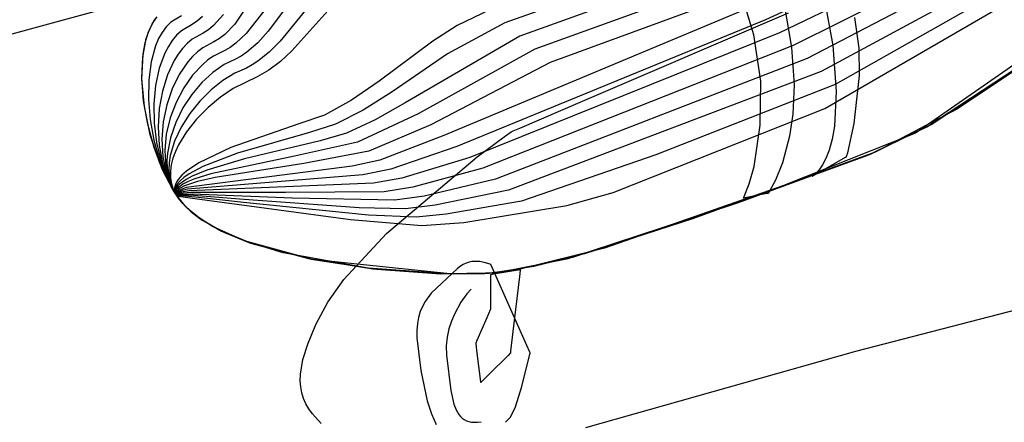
# Model space of a CAD drawing. Extents: x -3.57 to 3.57, y -2.08 to 2.06.
# Tile 128 of 219: x 0.17 to 0.42, y 0.23 to 0.34. Entities that reach past the tile are written whole.
import ezdxf

# ---------------------------------------------------------------- set-up
doc = ezdxf.new("R2010")
doc.units = 0

msp = doc.modelspace()

# ---------------------------------------------------------------- linework, layer by layer
at = {"layer": 'Layer 1', "color": 7, "linetype": 'CONTINUOUS'}
for p, q in [((0.042326, 0.299812), (0.522553, 0.431177)), ((0.042326, 0.299812), (0.522553, 0.431177)), ((0.436943, 0.37257), (0.360004, 0.337213)), ((0.439334, 0.370185), (0.363598, 0.33387)), ((0.441723, 0.367802), (0.367189, 0.330531)), ((0.444112, 0.365416), (0.370783, 0.327193)), ((0.446502, 0.363031), (0.374378, 0.32385)), ((0.448889, 0.360646), (0.377972, 0.320508)), ((0.473285, 0.359672), (0.398708, 0.308001)), ((0.342035, 0.353913), (0.292801, 0.336399)), ((0.232735, 0.35062), (0.223174, 0.336103)), ((0.34563, 0.350575), (0.296694, 0.333004)), ((0.242308, 0.348279), (0.231787, 0.334233)), ((0.357033, 0.33331), (0.352436, 0.348301)), ((0.349224, 0.347232), (0.300584, 0.329607)), ((0.245908, 0.345201), (0.234853, 0.331697)), ((0.352815, 0.343894), (0.304473, 0.326208)), ((0.249507, 0.342123), (0.237917, 0.329158)), ((0.356409, 0.340551), (0.277089, 0.307358)), ((0.364793, 0.341665), (0.366738, 0.330022)), ((0.375238, 0.342282), (0.3774, 0.330604)), ((0.201965, 0.336273), (0.203052, 0.33783)), ((0.202486, 0.33709), (0.203173, 0.337971)), ((0.209384, 0.338225), (0.206659, 0.336545)), ((0.214844, 0.338078), (0.213545, 0.336923)), ((0.220222, 0.338519), (0.217701, 0.335762)), ((0.231246, 0.340227), (0.226123, 0.333687)), ((0.288913, 0.339797), (0.280546, 0.335697)), ((0.312806, 0.316208), (0.366004, 0.339031)), ((0.384201, 0.329884), (0.383063, 0.337765)), ((0.200831, 0.333845), (0.201867, 0.336104)), ((0.201064, 0.334441), (0.201965, 0.336273)), ((0.201867, 0.336104), (0.202486, 0.33709)), ((0.205479, 0.335372), (0.204434, 0.333963)), ((0.206659, 0.336545), (0.205479, 0.335372)), ((0.212179, 0.335981), (0.209408, 0.334361)), ((0.213545, 0.336923), (0.212179, 0.335981)), ((0.217701, 0.335762), (0.216367, 0.334647)), ((0.223174, 0.336103), (0.22056, 0.333447)), ((0.280546, 0.335697), (0.274264, 0.331701)), ((0.292801, 0.336399), (0.278055, 0.328423)), ((0.360004, 0.337213), (0.280424, 0.304547)), ((0.200056, 0.331243), (0.200831, 0.333845)), ((0.200347, 0.332363), (0.201064, 0.334441)), ((0.204434, 0.333963), (0.203524, 0.33234)), ((0.208171, 0.333239), (0.207044, 0.331896)), ((0.209408, 0.334361), (0.208171, 0.333239)), ((0.214975, 0.333736), (0.212158, 0.332177)), ((0.216367, 0.334647), (0.214975, 0.333736)), ((0.22056, 0.333447), (0.219191, 0.332373)), ((0.226123, 0.333687), (0.223417, 0.331131)), ((0.231787, 0.334233), (0.229072, 0.331273)), ((0.296694, 0.333004), (0.267083, 0.315793)), ((0.363598, 0.33387), (0.28376, 0.301733)), ((0.358785, 0.32137), (0.357033, 0.33331)), ((0.401676, 0.309636), (0.438437, 0.333761)), ((0.401676, 0.309636), (0.438437, 0.333761)), ((0.401676, 0.309636), (0.438437, 0.333761)), ((0.401676, 0.309636), (0.438437, 0.333761)), ((0.401676, 0.309636), (0.438437, 0.333761)), ((0.401676, 0.309636), (0.438437, 0.333761)), ((0.401676, 0.309636), (0.438437, 0.333761)), ((0.401676, 0.309636), (0.438437, 0.333761)), ((0.401676, 0.309636), (0.438437, 0.333761)), ((0.401676, 0.309636), (0.438437, 0.333761)), ((0.401676, 0.309636), (0.438437, 0.333761)), ((0.401676, 0.309636), (0.438437, 0.333761)), ((0.401676, 0.309636), (0.438437, 0.333761)), ((0.401676, 0.309636), (0.438437, 0.333761)), ((0.401676, 0.309636), (0.438437, 0.333761)), ((0.401676, 0.309636), (0.438437, 0.333761)), ((0.401676, 0.309636), (0.438437, 0.333761)), ((0.401676, 0.309636), (0.438437, 0.333761)), ((0.401676, 0.309636), (0.438437, 0.333761)), ((0.402738, 0.310238), (0.439597, 0.334595)), ((0.199445, 0.327579), (0.200347, 0.332363)), ((0.199536, 0.328347), (0.200056, 0.331243)), ((0.202749, 0.330523), (0.201599, 0.326388)), ((0.203524, 0.33234), (0.202749, 0.330523)), ((0.206032, 0.330351), (0.205135, 0.328624)), ((0.207044, 0.331896), (0.206032, 0.330351)), ((0.210863, 0.331107), (0.209656, 0.329829)), ((0.212158, 0.332177), (0.210863, 0.331107)), ((0.217774, 0.331495), (0.214911, 0.329997)), ((0.219191, 0.332373), (0.217774, 0.331495)), ((0.223417, 0.331131), (0.222013, 0.330097)), ((0.229072, 0.331273), (0.226273, 0.328818)), ((0.234853, 0.331697), (0.232022, 0.328858)), ((0.274264, 0.331701), (0.260413, 0.321416)), ((0.367189, 0.330531), (0.287095, 0.298921)), ((0.3774, 0.330604), (0.378294, 0.318723)), ((0.433953, 0.330567), (0.409522, 0.31427)), ((0.199227, 0.322151), (0.199445, 0.327579)), ((0.199233, 0.321871), (0.199536, 0.328347)), ((0.205135, 0.328624), (0.203695, 0.324698)), ((0.20854, 0.328362), (0.207521, 0.326725)), ((0.209656, 0.329829), (0.20854, 0.328362)), ((0.212269, 0.327766), (0.211051, 0.326377)), ((0.213558, 0.328978), (0.212269, 0.327766)), ((0.214911, 0.329997), (0.213558, 0.328978)), ((0.217659, 0.327813), (0.21625, 0.326845)), ((0.220569, 0.32925), (0.217659, 0.327813)), ((0.222013, 0.330097), (0.220569, 0.32925)), ((0.224834, 0.327824), (0.223364, 0.327009)), ((0.226273, 0.328818), (0.224834, 0.327824)), ((0.232022, 0.328858), (0.22913, 0.326502)), ((0.237917, 0.329158), (0.23497, 0.32644)), ((0.278055, 0.328423), (0.263747, 0.318604)), ((0.300584, 0.329607), (0.270419, 0.312982)), ((0.366738, 0.330022), (0.367397, 0.320398)), ((0.384284, 0.322831), (0.384201, 0.329884)), ((0.201599, 0.326388), (0.200981, 0.321725)), ((0.207521, 0.326725), (0.205792, 0.323007)), ((0.211051, 0.326377), (0.208855, 0.323138)), ((0.21488, 0.325698), (0.212296, 0.32293)), ((0.21625, 0.326845), (0.21488, 0.325698)), ((0.220408, 0.325633), (0.21749, 0.323635)), ((0.223364, 0.327009), (0.220408, 0.325633)), ((0.227656, 0.325548), (0.22616, 0.324765)), ((0.22913, 0.326502), (0.227656, 0.325548)), ((0.23497, 0.32644), (0.231985, 0.324185)), ((0.304473, 0.326208), (0.273754, 0.310169)), ((0.370783, 0.327193), (0.290431, 0.29611)), ((0.203695, 0.324698), (0.202744, 0.320272)), ((0.205792, 0.323007), (0.204507, 0.31882)), ((0.208855, 0.323138), (0.207028, 0.319392)), ((0.212296, 0.32293), (0.209988, 0.319628)), ((0.21749, 0.323635), (0.214682, 0.321034)), ((0.223158, 0.323449), (0.220101, 0.321568)), ((0.228955, 0.32252), (0.222713, 0.319501)), ((0.22616, 0.324765), (0.223158, 0.323449)), ((0.231985, 0.324185), (0.228955, 0.32252)), ((0.374378, 0.32385), (0.293767, 0.293298)), ((0.382897, 0.310454), (0.384284, 0.322831)), ((0.199659, 0.316307), (0.199227, 0.322151)), ((0.199865, 0.314811), (0.199233, 0.321871)), ((0.200981, 0.321725), (0.20089, 0.316697)), ((0.202744, 0.320272), (0.202295, 0.315501)), ((0.214682, 0.321034), (0.212084, 0.31794)), ((0.220101, 0.321568), (0.217068, 0.319135)), ((0.260413, 0.321416), (0.253246, 0.316473)), ((0.377972, 0.320508), (0.33171, 0.302431)), ((0.358637, 0.310068), (0.358785, 0.32137)), ((0.367397, 0.320398), (0.367111, 0.3129)), ((0.204507, 0.31882), (0.203701, 0.314306)), ((0.207028, 0.319392), (0.205629, 0.315271)), ((0.209988, 0.319628), (0.208034, 0.315916)), ((0.212084, 0.31794), (0.209797, 0.314466)), ((0.217068, 0.319135), (0.214181, 0.31625)), ((0.222713, 0.319501), (0.219456, 0.317236)), ((0.263747, 0.318604), (0.25631, 0.313936)), ((0.378294, 0.318723), (0.377825, 0.309793)), ((0.20071, 0.310275), (0.199659, 0.316307)), ((0.20089, 0.316697), (0.201321, 0.311468)), ((0.202295, 0.315501), (0.202368, 0.310538)), ((0.205629, 0.315271), (0.204717, 0.31091)), ((0.208034, 0.315916), (0.206515, 0.311915)), ((0.214181, 0.31625), (0.21156, 0.313014)), ((0.219456, 0.317236), (0.21628, 0.314559)), ((0.253246, 0.316473), (0.246268, 0.31261)), ((0.267083, 0.315793), (0.259376, 0.311399)), ((0.296642, 0.309273), (0.312806, 0.316208)), ((0.201375, 0.307563), (0.199865, 0.314811)), ((0.203701, 0.314306), (0.203414, 0.309608)), ((0.209797, 0.314466), (0.20792, 0.310722)), ((0.21156, 0.313014), (0.209326, 0.309527)), ((0.21628, 0.314559), (0.213326, 0.311561)), ((0.246268, 0.31261), (0.239653, 0.310352)), ((0.25631, 0.313936), (0.249124, 0.310294)), ((0.270419, 0.312982), (0.25484, 0.305662)), ((0.367111, 0.3129), (0.36626, 0.307245)), ((0.409522, 0.31427), (0.388339, 0.303055)), ((0.202347, 0.304283), (0.20071, 0.310275)), ((0.201321, 0.311468), (0.202272, 0.306204)), ((0.202368, 0.310538), (0.202977, 0.305537)), ((0.204717, 0.31091), (0.204349, 0.306439)), ((0.206515, 0.311915), (0.205508, 0.307748)), ((0.20792, 0.310722), (0.206554, 0.306819)), ((0.213326, 0.311561), (0.210735, 0.308331)), ((0.239653, 0.310352), (0.222141, 0.3043)), ((0.249124, 0.310294), (0.242402, 0.308168)), ((0.259376, 0.311399), (0.25198, 0.307978)), ((0.273754, 0.310169), (0.257696, 0.303347)), ((0.35708, 0.299423), (0.358637, 0.310068)), ((0.377825, 0.309793), (0.377226, 0.306401)), ((0.381225, 0.302941), (0.382897, 0.310454)), ((0.387297, 0.302649), (0.402738, 0.310238)), ((0.203708, 0.300521), (0.201375, 0.307563)), ((0.203414, 0.309608), (0.203681, 0.30487)), ((0.205508, 0.307748), (0.205093, 0.303535)), ((0.209326, 0.309527), (0.2076, 0.305889)), ((0.210735, 0.308331), (0.208649, 0.304959)), ((0.242402, 0.308168), (0.223904, 0.302849)), ((0.25198, 0.307978), (0.245151, 0.305984)), ((0.277089, 0.307358), (0.260552, 0.301032)), ((0.285646, 0.301885), (0.29297, 0.307278)), ((0.29297, 0.307278), (0.29442, 0.308299)), ((0.29442, 0.308299), (0.294499, 0.308353)), ((0.294499, 0.308353), (0.2945, 0.308354)), ((0.2945, 0.308354), (0.294501, 0.308355)), ((0.2945, 0.308354), (0.2945, 0.308354)), ((0.2945, 0.308354), (0.2945, 0.308354)), ((0.2945, 0.308354), (0.2945, 0.308354)), ((0.2945, 0.308354), (0.2945, 0.308354)), ((0.2945, 0.308354), (0.2945, 0.308354)), ((0.2945, 0.308354), (0.2945, 0.308354)), ((0.294501, 0.308355), (0.294502, 0.308355)), ((0.294502, 0.308355), (0.29451, 0.308359)), ((0.29451, 0.308359), (0.294589, 0.308393)), ((0.294589, 0.308393), (0.294981, 0.308561)), ((0.294981, 0.308561), (0.296642, 0.309273)), ((0.398708, 0.308001), (0.364542, 0.294403)), ((0.386462, 0.302341), (0.401676, 0.309636)), ((0.386462, 0.302341), (0.401676, 0.309636)), ((0.386462, 0.302341), (0.401676, 0.309636)), ((0.386462, 0.302341), (0.401676, 0.309636)), ((0.386462, 0.302341), (0.401676, 0.309636)), ((0.386462, 0.302341), (0.401676, 0.309636)), ((0.386462, 0.302341), (0.401676, 0.309636)), ((0.386462, 0.302341), (0.401676, 0.309636)), ((0.386462, 0.302341), (0.401676, 0.309636)), ((0.386462, 0.302341), (0.401676, 0.309636)), ((0.386462, 0.302341), (0.401676, 0.309636)), ((0.386462, 0.302341), (0.401676, 0.309636)), ((0.386462, 0.302341), (0.401676, 0.309636)), ((0.386462, 0.302341), (0.401676, 0.309636)), ((0.386462, 0.302341), (0.401676, 0.309636)), ((0.386462, 0.302341), (0.401676, 0.309636)), ((0.386462, 0.302341), (0.401676, 0.309636)), ((0.386462, 0.302341), (0.401676, 0.309636)), ((0.386462, 0.302341), (0.401676, 0.309636)), ((0.202272, 0.306204), (0.203737, 0.301069)), ((0.202977, 0.305537), (0.20414, 0.300651)), ((0.203681, 0.30487), (0.204542, 0.300234)), ((0.204349, 0.306439), (0.204584, 0.301991)), ((0.206554, 0.306819), (0.205798, 0.302868)), ((0.2076, 0.305889), (0.206503, 0.302201)), ((0.208649, 0.304959), (0.20784, 0.303248)), ((0.245151, 0.305984), (0.225667, 0.301395)), ((0.25484, 0.305662), (0.238549, 0.302049)), ((0.36626, 0.307245), (0.36438, 0.300308)), ((0.377226, 0.306401), (0.376468, 0.303642)), ((0.204537, 0.29856), (0.202347, 0.304283)), ((0.205093, 0.303535), (0.205349, 0.299398)), ((0.205798, 0.302868), (0.205681, 0.30091)), ((0.206503, 0.302201), (0.206228, 0.30037)), ((0.20784, 0.303248), (0.20721, 0.301534)), ((0.222141, 0.3043), (0.213882, 0.300307)), ((0.223904, 0.302849), (0.214927, 0.299378)), ((0.257696, 0.303347), (0.240934, 0.300153)), ((0.280424, 0.304547), (0.263408, 0.298718)), ((0.33171, 0.302431), (0.297102, 0.290488)), ((0.388339, 0.303055), (0.34149, 0.285953)), ((0.351751, 0.289657), (0.386462, 0.302341)), ((0.351751, 0.289657), (0.386462, 0.302341)), ((0.351751, 0.289657), (0.386462, 0.302341)), ((0.351751, 0.289657), (0.386462, 0.302341)), ((0.351751, 0.289657), (0.386462, 0.302341)), ((0.351751, 0.289657), (0.386462, 0.302341)), ((0.351751, 0.289657), (0.386462, 0.302341)), ((0.351751, 0.289657), (0.386462, 0.302341)), ((0.351751, 0.289657), (0.386462, 0.302341)), ((0.351751, 0.289657), (0.386462, 0.302341)), ((0.351751, 0.289657), (0.386462, 0.302341)), ((0.351751, 0.289657), (0.386462, 0.302341)), ((0.351751, 0.289657), (0.386462, 0.302341)), ((0.351751, 0.289657), (0.386462, 0.302341)), ((0.351751, 0.289657), (0.386462, 0.302341)), ((0.351751, 0.289657), (0.386462, 0.302341)), ((0.351751, 0.289657), (0.386462, 0.302341)), ((0.351751, 0.289657), (0.386462, 0.302341)), ((0.351751, 0.289657), (0.386462, 0.302341)), ((0.353051, 0.290135), (0.387297, 0.302649)), ((0.376468, 0.303642), (0.375617, 0.301455)), ((0.380961, 0.302005), (0.381013, 0.302183)), ((0.381013, 0.302183), (0.381225, 0.302941)), ((0.206807, 0.294079), (0.203708, 0.300521)), ((0.203737, 0.301069), (0.205712, 0.296227)), ((0.20414, 0.300651), (0.205873, 0.296035)), ((0.204542, 0.300234), (0.206034, 0.295844)), ((0.204584, 0.301991), (0.205481, 0.297699)), ((0.205681, 0.30091), (0.205753, 0.298981)), ((0.206228, 0.30037), (0.206155, 0.298564)), ((0.206778, 0.29983), (0.20656, 0.298147)), ((0.20721, 0.301534), (0.206778, 0.29983)), ((0.213882, 0.300307), (0.210737, 0.298196)), ((0.225667, 0.301395), (0.215974, 0.298446)), ((0.238549, 0.302049), (0.217022, 0.297516)), ((0.240934, 0.300153), (0.218068, 0.296588)), ((0.260552, 0.301032), (0.253403, 0.299436)), ((0.262253, 0.282117), (0.285646, 0.301885)), ((0.28376, 0.301733), (0.266265, 0.296401)), ((0.36438, 0.300308), (0.362619, 0.295909)), ((0.373329, 0.297615), (0.380655, 0.301797)), ((0.374735, 0.299779), (0.373886, 0.298552)), ((0.375617, 0.301455), (0.374735, 0.299779)), ((0.380655, 0.301797), (0.380929, 0.301953)), ((0.380929, 0.301953), (0.380948, 0.301964)), ((0.380948, 0.301964), (0.380949, 0.301965)), ((0.380949, 0.301966), (0.38095, 0.301969)), ((0.380949, 0.301965), (0.380949, 0.301966)), ((0.380949, 0.301965), (0.380949, 0.301965)), ((0.380949, 0.301965), (0.380949, 0.301965)), ((0.380949, 0.301965), (0.380949, 0.301965)), ((0.380949, 0.301965), (0.380949, 0.301965)), ((0.380949, 0.301965), (0.380949, 0.301965)), ((0.380949, 0.301965), (0.380949, 0.301965)), ((0.380949, 0.301965), (0.380949, 0.301965)), ((0.380949, 0.301965), (0.380949, 0.301965)), ((0.38095, 0.301969), (0.380961, 0.302005)), ((0.207247, 0.293333), (0.204537, 0.29856)), ((0.205349, 0.299398), (0.205754, 0.297397)), ((0.205481, 0.297699), (0.206195, 0.295653)), ((0.205753, 0.298981), (0.206028, 0.297096)), ((0.205754, 0.297397), (0.206356, 0.29546)), ((0.206028, 0.297096), (0.206518, 0.295269)), ((0.206155, 0.298564), (0.2063, 0.296796)), ((0.20656, 0.298147), (0.206575, 0.296495)), ((0.209518, 0.297128), (0.208577, 0.296058)), ((0.210737, 0.298196), (0.209518, 0.297128)), ((0.211441, 0.29753), (0.210065, 0.296589)), ((0.253403, 0.299436), (0.210593, 0.293969)), ((0.256151, 0.297256), (0.210997, 0.293552)), ((0.214927, 0.299378), (0.211441, 0.29753)), ((0.215974, 0.298446), (0.212147, 0.296861)), ((0.217022, 0.297516), (0.212853, 0.296194)), ((0.263408, 0.298718), (0.256151, 0.297256)), ((0.287095, 0.298921), (0.269121, 0.294085)), ((0.355854, 0.294901), (0.35708, 0.299423)), ((0.372543, 0.297201), (0.372176, 0.296954)), ((0.372216, 0.29698), (0.373329, 0.297615)), ((0.373134, 0.297713), (0.372543, 0.297201)), ((0.373886, 0.298552), (0.373134, 0.297713)), ((0.205712, 0.296227), (0.208193, 0.291843)), ((0.205873, 0.296035), (0.208193, 0.291843)), ((0.206034, 0.295844), (0.207027, 0.293786)), ((0.206195, 0.295653), (0.207097, 0.293695)), ((0.2063, 0.296796), (0.206678, 0.295078)), ((0.206356, 0.29546), (0.207166, 0.293604)), ((0.206518, 0.295269), (0.207235, 0.293513)), ((0.206575, 0.296495), (0.206841, 0.294886)), ((0.206678, 0.295078), (0.207304, 0.293422)), ((0.206841, 0.294886), (0.207374, 0.293332)), ((0.207942, 0.294989), (0.20775, 0.294457)), ((0.208219, 0.295523), (0.207942, 0.294989)), ((0.208215, 0.294689), (0.207964, 0.294213)), ((0.208555, 0.295165), (0.208215, 0.294689)), ((0.208577, 0.296058), (0.208219, 0.295523)), ((0.208891, 0.294806), (0.208489, 0.294387)), ((0.208979, 0.295641), (0.208555, 0.295165)), ((0.209382, 0.295222), (0.208891, 0.294806)), ((0.210065, 0.296589), (0.208979, 0.295641)), ((0.209786, 0.294805), (0.209228, 0.294448)), ((0.210614, 0.296047), (0.209382, 0.295222)), ((0.211162, 0.295508), (0.209786, 0.294805)), ((0.213558, 0.295528), (0.210189, 0.294388)), ((0.212147, 0.296861), (0.210614, 0.296047)), ((0.212853, 0.296194), (0.211162, 0.295508)), ((0.258901, 0.295072), (0.2114, 0.293135)), ((0.218068, 0.296588), (0.213558, 0.295528)), ((0.266265, 0.296401), (0.258901, 0.295072)), ((0.290431, 0.29611), (0.27198, 0.291769)), ((0.35437, 0.291209), (0.355854, 0.294901)), ((0.362619, 0.295909), (0.361061, 0.293055)), ((0.372089, 0.296907), (0.372087, 0.296906)), ((0.372087, 0.296906), (0.372089, 0.296907)), ((0.372087, 0.296906), (0.372087, 0.296906)), ((0.372087, 0.296906), (0.372087, 0.296906)), ((0.372087, 0.296906), (0.372087, 0.296906)), ((0.372087, 0.296906), (0.372087, 0.296906)), ((0.372087, 0.296906), (0.372087, 0.296906)), ((0.372087, 0.296906), (0.372087, 0.296906)), ((0.372087, 0.296906), (0.372087, 0.296906)), ((0.372087, 0.296906), (0.372087, 0.296906)), ((0.372087, 0.296906), (0.372087, 0.296906)), ((0.372087, 0.296906), (0.372087, 0.296906)), ((0.372087, 0.296906), (0.372087, 0.296906)), ((0.372089, 0.296907), (0.372111, 0.296919)), ((0.372097, 0.29691), (0.372089, 0.296907)), ((0.372176, 0.296954), (0.372097, 0.29691)), ((0.372111, 0.296919), (0.372216, 0.29698)), ((0.20864, 0.291205), (0.206807, 0.294079)), ((0.207027, 0.293786), (0.208193, 0.291843)), ((0.207097, 0.293695), (0.208193, 0.291843)), ((0.207166, 0.293604), (0.208193, 0.291843)), ((0.207235, 0.293513), (0.208193, 0.291843)), ((0.208813, 0.290974), (0.207247, 0.293333)), ((0.207304, 0.293422), (0.208193, 0.291843)), ((0.207374, 0.293332), (0.208193, 0.291843)), ((0.207647, 0.293928), (0.207629, 0.293664)), ((0.207629, 0.293664), (0.207635, 0.293401)), ((0.207635, 0.293401), (0.207665, 0.293139)), ((0.20775, 0.294457), (0.207647, 0.293928)), ((0.207665, 0.293139), (0.20772, 0.292877)), ((0.20772, 0.292877), (0.207799, 0.292617)), ((0.207765, 0.293499), (0.207747, 0.293261)), ((0.207747, 0.293261), (0.207755, 0.293024)), ((0.207755, 0.293024), (0.207789, 0.292787)), ((0.207807, 0.293736), (0.207765, 0.293499)), ((0.207789, 0.292787), (0.207849, 0.29255)), ((0.207799, 0.292617), (0.208035, 0.292099)), ((0.207874, 0.293974), (0.207807, 0.293736)), ((0.20786, 0.29312), (0.207845, 0.292908)), ((0.207845, 0.292908), (0.207858, 0.292695)), ((0.207849, 0.29255), (0.207936, 0.292314)), ((0.207858, 0.292695), (0.207899, 0.292482)), ((0.207901, 0.293332), (0.20786, 0.29312)), ((0.207964, 0.294213), (0.207874, 0.293974)), ((0.207899, 0.292482), (0.207967, 0.292269)), ((0.207969, 0.293544), (0.207901, 0.293332)), ((0.207936, 0.292793), (0.207927, 0.292605)), ((0.207927, 0.292605), (0.207948, 0.292415)), ((0.207972, 0.292981), (0.207936, 0.292793)), ((0.207936, 0.292314), (0.20805, 0.292078)), ((0.207948, 0.292415), (0.207999, 0.292225)), ((0.207967, 0.292269), (0.208065, 0.292056)), ((0.208062, 0.293756), (0.207969, 0.293544)), ((0.208037, 0.293167), (0.207972, 0.292981)), ((0.207997, 0.292514), (0.207993, 0.292431)), ((0.207993, 0.292431), (0.207998, 0.292348)), ((0.208007, 0.292596), (0.207997, 0.292514)), ((0.207998, 0.292348), (0.20801, 0.292265)), ((0.207999, 0.292225), (0.20808, 0.292034)), ((0.208026, 0.292678), (0.208007, 0.292596)), ((0.20801, 0.292265), (0.208031, 0.292181)), ((0.208085, 0.292841), (0.208026, 0.292678)), ((0.208031, 0.292181), (0.208096, 0.292013)), ((0.208035, 0.292099), (0.208561, 0.291313)), ((0.20813, 0.293353), (0.208037, 0.293167)), ((0.208053, 0.292352), (0.208048, 0.292281)), ((0.208048, 0.292281), (0.208051, 0.292209)), ((0.20805, 0.292078), (0.208193, 0.291843)), ((0.208051, 0.292209), (0.208062, 0.292137)), ((0.208066, 0.292423), (0.208053, 0.292352)), ((0.20818, 0.293966), (0.208062, 0.293756)), ((0.208062, 0.292137), (0.208082, 0.292064)), ((0.208065, 0.292056), (0.208193, 0.291843)), ((0.208087, 0.292493), (0.208066, 0.292423)), ((0.20808, 0.292034), (0.208193, 0.291843)), ((0.208082, 0.292064), (0.208111, 0.291991)), ((0.208174, 0.293002), (0.208085, 0.292841)), ((0.208116, 0.292563), (0.208087, 0.292493)), ((0.208097, 0.292214), (0.208091, 0.292154)), ((0.208091, 0.292154), (0.208094, 0.292093)), ((0.208094, 0.292093), (0.208105, 0.292031)), ((0.208112, 0.292273), (0.208097, 0.292214)), ((0.208105, 0.292031), (0.208126, 0.291969)), ((0.208135, 0.292332), (0.208112, 0.292273)), ((0.208198, 0.2927), (0.208116, 0.292563)), ((0.208128, 0.292074), (0.208126, 0.292049)), ((0.208126, 0.292049), (0.208126, 0.292024)), ((0.208126, 0.292024), (0.208129, 0.291999)), ((0.208132, 0.292098), (0.208128, 0.292074)), ((0.208249, 0.293538), (0.20813, 0.293353)), ((0.208147, 0.292147), (0.208132, 0.292098)), ((0.208167, 0.29239), (0.208135, 0.292332)), ((0.208171, 0.292195), (0.208147, 0.292147)), ((0.208163, 0.292024), (0.208157, 0.292005)), ((0.208172, 0.292043), (0.208163, 0.292024)), ((0.208206, 0.292448), (0.208167, 0.29239)), ((0.208204, 0.292241), (0.208171, 0.292195)), ((0.208183, 0.292062), (0.208172, 0.292043)), ((0.208291, 0.293162), (0.208174, 0.293002)), ((0.208489, 0.294387), (0.20818, 0.293966)), ((0.208197, 0.29208), (0.208183, 0.292062)), ((0.20823, 0.292116), (0.208197, 0.29208)), ((0.20831, 0.292836), (0.208198, 0.2927)), ((0.208246, 0.292287), (0.208204, 0.292241)), ((0.20831, 0.29256), (0.208206, 0.292448)), ((0.208273, 0.292151), (0.20823, 0.292116)), ((0.208297, 0.292333), (0.208246, 0.292287)), ((0.20829, 0.292037), (0.208246, 0.292013)), ((0.208395, 0.293721), (0.208249, 0.293538)), ((0.208386, 0.292218), (0.208273, 0.292151)), ((0.208343, 0.29206), (0.20829, 0.292037)), ((0.208437, 0.29332), (0.208291, 0.293162)), ((0.208423, 0.29242), (0.208297, 0.292333)), ((0.208453, 0.292969), (0.20831, 0.292836)), ((0.208447, 0.29267), (0.20831, 0.29256)), ((0.208477, 0.292103), (0.208343, 0.29206)), ((0.208535, 0.292281), (0.208386, 0.292218)), ((0.208762, 0.294086), (0.208395, 0.293721)), ((0.208583, 0.292505), (0.208423, 0.29242)), ((0.20861, 0.293477), (0.208437, 0.29332)), ((0.208614, 0.292778), (0.208447, 0.29267)), ((0.208825, 0.29323), (0.208453, 0.292969)), ((0.208648, 0.292141), (0.208477, 0.292103)), ((0.208936, 0.292395), (0.208535, 0.292281)), ((0.208776, 0.292587), (0.208583, 0.292505)), ((0.209036, 0.293786), (0.20861, 0.293477)), ((0.20904, 0.292986), (0.208614, 0.292778)), ((0.209097, 0.292204), (0.208648, 0.292141)), ((0.209228, 0.294448), (0.208762, 0.294086)), ((0.209857, 0.292883), (0.208776, 0.292587)), ((0.20931, 0.293484), (0.208825, 0.29323)), ((0.211803, 0.292718), (0.208936, 0.292395)), ((0.210189, 0.294388), (0.209036, 0.293786)), ((0.209583, 0.293184), (0.20904, 0.292986)), ((0.212206, 0.292301), (0.209097, 0.292204)), ((0.210593, 0.293969), (0.20931, 0.293484)), ((0.210997, 0.293552), (0.209583, 0.293184)), ((0.2114, 0.293135), (0.209857, 0.292883)), ((0.236249, 0.292684), (0.211803, 0.292718)), ((0.238012, 0.291233), (0.212206, 0.292301)), ((0.26165, 0.292888), (0.236249, 0.292684)), ((0.269121, 0.294085), (0.26165, 0.292888)), ((0.293767, 0.293298), (0.274835, 0.289456)), ((0.364542, 0.294403), (0.3185, 0.278352)), ((0.36038, 0.292413), (0.35437, 0.291209)), ((0.360662, 0.292469), (0.36038, 0.292413)), ((0.360689, 0.292475), (0.360662, 0.292469)), ((0.360695, 0.292476), (0.360689, 0.292475)), ((0.360697, 0.292476), (0.360695, 0.292476)), ((0.360714, 0.292503), (0.360697, 0.292476)), ((0.360697, 0.292476), (0.360697, 0.292476)), ((0.360697, 0.292476), (0.360697, 0.292476)), ((0.360697, 0.292476), (0.360697, 0.292476)), ((0.360697, 0.292476), (0.360697, 0.292476)), ((0.360697, 0.292476), (0.360697, 0.292476)), ((0.360697, 0.292476), (0.360697, 0.292476)), ((0.360697, 0.292476), (0.360697, 0.292476)), ((0.360697, 0.292476), (0.360697, 0.292476)), ((0.360697, 0.292476), (0.360697, 0.292476)), ((0.360697, 0.292476), (0.360697, 0.292476)), ((0.361061, 0.293055), (0.360714, 0.292503)), ((0.208096, 0.292013), (0.208193, 0.291843)), ((0.208111, 0.291991), (0.208147, 0.291917)), ((0.208126, 0.291969), (0.208155, 0.291906)), ((0.208129, 0.291999), (0.208141, 0.291948)), ((0.208141, 0.291948), (0.208162, 0.291895)), ((0.208147, 0.291917), (0.208193, 0.291843)), ((0.208153, 0.291986), (0.208152, 0.291966)), ((0.208152, 0.291966), (0.208152, 0.291946)), ((0.208152, 0.291946), (0.208156, 0.291926)), ((0.208157, 0.292005), (0.208153, 0.291986)), ((0.208155, 0.291906), (0.208193, 0.291843)), ((0.208156, 0.291926), (0.208161, 0.291905)), ((0.208161, 0.291905), (0.208169, 0.291885)), ((0.208162, 0.291895), (0.208193, 0.291843)), ((0.208169, 0.291885), (0.20818, 0.291864)), ((0.208175, 0.291933), (0.208171, 0.291919)), ((0.208171, 0.291919), (0.208171, 0.291904)), ((0.208171, 0.291904), (0.208172, 0.291889)), ((0.208172, 0.291889), (0.208177, 0.291874)), ((0.20818, 0.291947), (0.208175, 0.291933)), ((0.208177, 0.291874), (0.208184, 0.291858)), ((0.208189, 0.291961), (0.20818, 0.291947)), ((0.20818, 0.291864), (0.208193, 0.291843)), ((0.208184, 0.291873), (0.208183, 0.291868)), ((0.208183, 0.291868), (0.208184, 0.291863)), ((0.208186, 0.291882), (0.208184, 0.291878)), ((0.208184, 0.291878), (0.208184, 0.291873)), ((0.208184, 0.291863), (0.208185, 0.291858)), ((0.208184, 0.291858), (0.208193, 0.291843)), ((0.208185, 0.291858), (0.208187, 0.291853)), ((0.208188, 0.291887), (0.208186, 0.291882)), ((0.208187, 0.291853), (0.20819, 0.291848)), ((0.20819, 0.291892), (0.208188, 0.291887)), ((0.208199, 0.291974), (0.208189, 0.291961)), ((0.208194, 0.291896), (0.20819, 0.291892)), ((0.20819, 0.291848), (0.208193, 0.291843)), ((0.208192, 0.291854), (0.208191, 0.291852)), ((0.208191, 0.291852), (0.208191, 0.291851)), ((0.208191, 0.291851), (0.208191, 0.29185)), ((0.208191, 0.29185), (0.208191, 0.291849)), ((0.208191, 0.291849), (0.208191, 0.291848)), ((0.208191, 0.291848), (0.208191, 0.291846)), ((0.208191, 0.291846), (0.208191, 0.291845)), ((0.208191, 0.291845), (0.208192, 0.291844)), ((0.208193, 0.291855), (0.208192, 0.291854)), ((0.208192, 0.291844), (0.208193, 0.291843)), ((0.208194, 0.291856), (0.208193, 0.291855)), ((0.208193, 0.291843), (0.209812, 0.289773)), ((0.208193, 0.291843), (0.209812, 0.289773)), ((0.208193, 0.291843), (0.209812, 0.289773)), ((0.208193, 0.291843), (0.209812, 0.289773)), ((0.208193, 0.291843), (0.209812, 0.289773)), ((0.208193, 0.291843), (0.209812, 0.289773)), ((0.208193, 0.291843), (0.209812, 0.289773)), ((0.208193, 0.291843), (0.209812, 0.289773)), ((0.208193, 0.291843), (0.209812, 0.289773)), ((0.208193, 0.291843), (0.209812, 0.289773)), ((0.208193, 0.291843), (0.209812, 0.289773)), ((0.208193, 0.291843), (0.209812, 0.289773)), ((0.208193, 0.291843), (0.209812, 0.289773)), ((0.208193, 0.291843), (0.209812, 0.289773)), ((0.208193, 0.291843), (0.209812, 0.289773)), ((0.208193, 0.291843), (0.209812, 0.289773)), ((0.208193, 0.291843), (0.209812, 0.289773)), ((0.208193, 0.291843), (0.209812, 0.289773)), ((0.208193, 0.291843), (0.209812, 0.289773)), ((0.208198, 0.2919), (0.208194, 0.291896)), ((0.208195, 0.291857), (0.208194, 0.291856)), ((0.208197, 0.291859), (0.208195, 0.291857)), ((0.208201, 0.291861), (0.208197, 0.291859)), ((0.208208, 0.291909), (0.208198, 0.2919)), ((0.208213, 0.291988), (0.208199, 0.291974)), ((0.208209, 0.291864), (0.208201, 0.291861)), ((0.20822, 0.291917), (0.208208, 0.291909)), ((0.208221, 0.291868), (0.208209, 0.291864)), ((0.208246, 0.292013), (0.208213, 0.291988)), ((0.208253, 0.291932), (0.20822, 0.291917)), ((0.208252, 0.291873), (0.208221, 0.291868)), ((0.208481, 0.291878), (0.208252, 0.291873)), ((0.208296, 0.291945), (0.208253, 0.291932)), ((0.208412, 0.291969), (0.208296, 0.291945)), ((0.209259, 0.292012), (0.208412, 0.291969)), ((0.20942, 0.29182), (0.208481, 0.291878)), ((0.208561, 0.291313), (0.210277, 0.289276)), ((0.209734, 0.28986), (0.20864, 0.291205)), ((0.210771, 0.288779), (0.208813, 0.290974)), ((0.212609, 0.291882), (0.209259, 0.292012)), ((0.213013, 0.291465), (0.20942, 0.29182)), ((0.210989, 0.288571), (0.209734, 0.28986)), ((0.209812, 0.289773), (0.211804, 0.287833)), ((0.209812, 0.289773), (0.211804, 0.287833)), ((0.209812, 0.289773), (0.211804, 0.287833)), ((0.209812, 0.289773), (0.211804, 0.287833)), ((0.209812, 0.289773), (0.211804, 0.287833)), ((0.209812, 0.289773), (0.211804, 0.287833)), ((0.209812, 0.289773), (0.211804, 0.287833)), ((0.209812, 0.289773), (0.211804, 0.287833)), ((0.209812, 0.289773), (0.211804, 0.287833)), ((0.209812, 0.289773), (0.211804, 0.287833)), ((0.209812, 0.289773), (0.211804, 0.287833)), ((0.209812, 0.289773), (0.211804, 0.287833)), ((0.209812, 0.289773), (0.211804, 0.287833)), ((0.209812, 0.289773), (0.211804, 0.287833)), ((0.209812, 0.289773), (0.211804, 0.287833)), ((0.209812, 0.289773), (0.211804, 0.287833)), ((0.209812, 0.289773), (0.211804, 0.287833)), ((0.209812, 0.289773), (0.211804, 0.287833)), ((0.209812, 0.289773), (0.211804, 0.287833)), ((0.224348, 0.291007), (0.212609, 0.291882)), ((0.225396, 0.290077), (0.213013, 0.291465)), ((0.255252, 0.288765), (0.224348, 0.291007)), ((0.257641, 0.286866), (0.225396, 0.290077)), ((0.264403, 0.290704), (0.238012, 0.291233)), ((0.27198, 0.291769), (0.264403, 0.290704)), ((0.297102, 0.290488), (0.277693, 0.28714)), ((0.309103, 0.275701), (0.351751, 0.289657)), ((0.309103, 0.275701), (0.351751, 0.289657)), ((0.309103, 0.275701), (0.351751, 0.289657)), ((0.309103, 0.275701), (0.351751, 0.289657)), ((0.309103, 0.275701), (0.351751, 0.289657)), ((0.309103, 0.275701), (0.351751, 0.289657)), ((0.309103, 0.275701), (0.351751, 0.289657)), ((0.309103, 0.275701), (0.351751, 0.289657)), ((0.309103, 0.275701), (0.351751, 0.289657)), ((0.309103, 0.275701), (0.351751, 0.289657)), ((0.309103, 0.275701), (0.351751, 0.289657)), ((0.309103, 0.275701), (0.351751, 0.289657)), ((0.309103, 0.275701), (0.351751, 0.289657)), ((0.309103, 0.275701), (0.351751, 0.289657)), ((0.309103, 0.275701), (0.351751, 0.289657)), ((0.309103, 0.275701), (0.351751, 0.289657)), ((0.309103, 0.275701), (0.351751, 0.289657)), ((0.309103, 0.275701), (0.351751, 0.289657)), ((0.309103, 0.275701), (0.351751, 0.289657)), ((0.310373, 0.276038), (0.353051, 0.290135)), ((0.210277, 0.289276), (0.212357, 0.287369)), ((0.213157, 0.286738), (0.210771, 0.288779)), ((0.213948, 0.286157), (0.210989, 0.288571)), ((0.211804, 0.287833), (0.21414, 0.286021)), ((0.211804, 0.287833), (0.21414, 0.286021)), ((0.211804, 0.287833), (0.21414, 0.286021)), ((0.211804, 0.287833), (0.21414, 0.286021)), ((0.211804, 0.287833), (0.21414, 0.286021)), ((0.211804, 0.287833), (0.21414, 0.286021)), ((0.211804, 0.287833), (0.21414, 0.286021)), ((0.211804, 0.287833), (0.21414, 0.286021)), ((0.211804, 0.287833), (0.21414, 0.286021)), ((0.211804, 0.287833), (0.21414, 0.286021)), ((0.211804, 0.287833), (0.21414, 0.286021)), ((0.211804, 0.287833), (0.21414, 0.286021)), ((0.211804, 0.287833), (0.21414, 0.286021)), ((0.211804, 0.287833), (0.21414, 0.286021)), ((0.211804, 0.287833), (0.21414, 0.286021)), ((0.211804, 0.287833), (0.21414, 0.286021)), ((0.211804, 0.287833), (0.21414, 0.286021)), ((0.211804, 0.287833), (0.21414, 0.286021)), ((0.211804, 0.287833), (0.21414, 0.286021)), ((0.212357, 0.287369), (0.214775, 0.285588)), ((0.267148, 0.288524), (0.255252, 0.288765)), ((0.274835, 0.289456), (0.267148, 0.288524)), ((0.277693, 0.28714), (0.269901, 0.28634)), ((0.215934, 0.284846), (0.213157, 0.286738)), ((0.217453, 0.283957), (0.213948, 0.286157)), ((0.21414, 0.286021), (0.219732, 0.282766)), ((0.21414, 0.286021), (0.219732, 0.282766)), ((0.21414, 0.286021), (0.219732, 0.282766)), ((0.21414, 0.286021), (0.219732, 0.282766)), ((0.21414, 0.286021), (0.219732, 0.282766)), ((0.21414, 0.286021), (0.219732, 0.282766)), ((0.21414, 0.286021), (0.219732, 0.282766)), ((0.21414, 0.286021), (0.219732, 0.282766)), ((0.21414, 0.286021), (0.219732, 0.282766)), ((0.21414, 0.286021), (0.219732, 0.282766)), ((0.21414, 0.286021), (0.219732, 0.282766)), ((0.21414, 0.286021), (0.219732, 0.282766)), ((0.21414, 0.286021), (0.219732, 0.282766)), ((0.21414, 0.286021), (0.219732, 0.282766)), ((0.21414, 0.286021), (0.219732, 0.282766)), ((0.21414, 0.286021), (0.219732, 0.282766)), ((0.21414, 0.286021), (0.219732, 0.282766)), ((0.21414, 0.286021), (0.219732, 0.282766)), ((0.21414, 0.286021), (0.219732, 0.282766)), ((0.214775, 0.285588), (0.220508, 0.282393)), ((0.219064, 0.2831), (0.215934, 0.284846)), ((0.269901, 0.28634), (0.257641, 0.286866)), ((0.34149, 0.285953), (0.313338, 0.276851)), ((0.22585, 0.280169), (0.217453, 0.283957)), ((0.226239, 0.280027), (0.219064, 0.2831)), ((0.219732, 0.282766), (0.226362, 0.279983)), ((0.219732, 0.282766), (0.226362, 0.279983)), ((0.219732, 0.282766), (0.226362, 0.279983)), ((0.219732, 0.282766), (0.226362, 0.279983)), ((0.219732, 0.282766), (0.226362, 0.279983)), ((0.219732, 0.282766), (0.226362, 0.279983)), ((0.219732, 0.282766), (0.226362, 0.279983)), ((0.219732, 0.282766), (0.226362, 0.279983)), ((0.219732, 0.282766), (0.226362, 0.279983)), ((0.219732, 0.282766), (0.226362, 0.279983)), ((0.219732, 0.282766), (0.226362, 0.279983)), ((0.219732, 0.282766), (0.226362, 0.279983)), ((0.219732, 0.282766), (0.226362, 0.279983)), ((0.219732, 0.282766), (0.226362, 0.279983)), ((0.219732, 0.282766), (0.226362, 0.279983)), ((0.219732, 0.282766), (0.226362, 0.279983)), ((0.219732, 0.282766), (0.226362, 0.279983)), ((0.219732, 0.282766), (0.226362, 0.279983)), ((0.219732, 0.282766), (0.226362, 0.279983)), ((0.220508, 0.282393), (0.227252, 0.279667)), ((0.251295, 0.270267), (0.262253, 0.282117)), ((0.235673, 0.277152), (0.22585, 0.280169)), ((0.243221, 0.275449), (0.226239, 0.280027)), ((0.226362, 0.279983), (0.241837, 0.27573)), ((0.226362, 0.279983), (0.241837, 0.27573)), ((0.226362, 0.279983), (0.241837, 0.27573)), ((0.226362, 0.279983), (0.241837, 0.27573)), ((0.226362, 0.279983), (0.241837, 0.27573)), ((0.226362, 0.279983), (0.241837, 0.27573)), ((0.226362, 0.279983), (0.241837, 0.27573)), ((0.226362, 0.279983), (0.241837, 0.27573)), ((0.226362, 0.279983), (0.241837, 0.27573)), ((0.226362, 0.279983), (0.241837, 0.27573)), ((0.226362, 0.279983), (0.241837, 0.27573)), ((0.226362, 0.279983), (0.241837, 0.27573)), ((0.226362, 0.279983), (0.241837, 0.27573)), ((0.226362, 0.279983), (0.241837, 0.27573)), ((0.226362, 0.279983), (0.241837, 0.27573)), ((0.226362, 0.279983), (0.241837, 0.27573)), ((0.226362, 0.279983), (0.241837, 0.27573)), ((0.226362, 0.279983), (0.241837, 0.27573)), ((0.226362, 0.279983), (0.241837, 0.27573)), ((0.227252, 0.279667), (0.242871, 0.275518)), ((0.494632, 0.280674), (0.383225, 0.251688)), ((0.257565, 0.273201), (0.235673, 0.277152)), ((0.3185, 0.278352), (0.296787, 0.272924)), ((0.313338, 0.276851), (0.300314, 0.273615)), ((0.241837, 0.27573), (0.258763, 0.273062)), ((0.241837, 0.27573), (0.258763, 0.273062)), ((0.241837, 0.27573), (0.258763, 0.273062)), ((0.241837, 0.27573), (0.258763, 0.273062)), ((0.241837, 0.27573), (0.258763, 0.273062)), ((0.241837, 0.27573), (0.258763, 0.273062)), ((0.241837, 0.27573), (0.258763, 0.273062)), ((0.241837, 0.27573), (0.258763, 0.273062)), ((0.241837, 0.27573), (0.258763, 0.273062)), ((0.241837, 0.27573), (0.258763, 0.273062)), ((0.241837, 0.27573), (0.258763, 0.273062)), ((0.241837, 0.27573), (0.258763, 0.273062)), ((0.241837, 0.27573), (0.258763, 0.273062)), ((0.241837, 0.27573), (0.258763, 0.273062)), ((0.241837, 0.27573), (0.258763, 0.273062)), ((0.241837, 0.27573), (0.258763, 0.273062)), ((0.241837, 0.27573), (0.258763, 0.273062)), ((0.241837, 0.27573), (0.258763, 0.273062)), ((0.241837, 0.27573), (0.258763, 0.273062)), ((0.242871, 0.275518), (0.259828, 0.272943)), ((0.279493, 0.271645), (0.243221, 0.275449)), ((0.282823, 0.27449), (0.282077, 0.274154)), ((0.283567, 0.274725), (0.282823, 0.27449)), ((0.284301, 0.27487), (0.283567, 0.274725)), ((0.285016, 0.274939), (0.284301, 0.27487)), ((0.286355, 0.274897), (0.285016, 0.274939)), ((0.287512, 0.274695), (0.286355, 0.274897)), ((0.289001, 0.274209), (0.287512, 0.274695)), ((0.290544, 0.27199), (0.309103, 0.275701)), ((0.290544, 0.27199), (0.309103, 0.275701)), ((0.290544, 0.27199), (0.309103, 0.275701)), ((0.290544, 0.27199), (0.309103, 0.275701)), ((0.290544, 0.27199), (0.309103, 0.275701)), ((0.290544, 0.27199), (0.309103, 0.275701)), ((0.290544, 0.27199), (0.309103, 0.275701)), ((0.290544, 0.27199), (0.309103, 0.275701)), ((0.290544, 0.27199), (0.309103, 0.275701)), ((0.290544, 0.27199), (0.309103, 0.275701)), ((0.290544, 0.27199), (0.309103, 0.275701)), ((0.290544, 0.27199), (0.309103, 0.275701)), ((0.290544, 0.27199), (0.309103, 0.275701)), ((0.290544, 0.27199), (0.309103, 0.275701)), ((0.290544, 0.27199), (0.309103, 0.275701)), ((0.290544, 0.27199), (0.309103, 0.275701)), ((0.290544, 0.27199), (0.309103, 0.275701)), ((0.290544, 0.27199), (0.309103, 0.275701)), ((0.290544, 0.27199), (0.309103, 0.275701)), ((0.291584, 0.272115), (0.310373, 0.276038)), ((0.279073, 0.271655), (0.257565, 0.273201)), ((0.258763, 0.273062), (0.275339, 0.271779)), ((0.258763, 0.273062), (0.275339, 0.271779)), ((0.258763, 0.273062), (0.275339, 0.271779)), ((0.258763, 0.273062), (0.275339, 0.271779)), ((0.258763, 0.273062), (0.275339, 0.271779)), ((0.258763, 0.273062), (0.275339, 0.271779)), ((0.258763, 0.273062), (0.275339, 0.271779)), ((0.258763, 0.273062), (0.275339, 0.271779)), ((0.258763, 0.273062), (0.275339, 0.271779)), ((0.258763, 0.273062), (0.275339, 0.271779)), ((0.258763, 0.273062), (0.275339, 0.271779)), ((0.258763, 0.273062), (0.275339, 0.271779)), ((0.258763, 0.273062), (0.275339, 0.271779)), ((0.258763, 0.273062), (0.275339, 0.271779)), ((0.258763, 0.273062), (0.275339, 0.271779)), ((0.258763, 0.273062), (0.275339, 0.271779)), ((0.258763, 0.273062), (0.275339, 0.271779)), ((0.258763, 0.273062), (0.275339, 0.271779)), ((0.258763, 0.273062), (0.275339, 0.271779)), ((0.259828, 0.272943), (0.276322, 0.27174)), ((0.280618, 0.273128), (0.27382, 0.266767)), ((0.275339, 0.271779), (0.290544, 0.27199)), ((0.275339, 0.271779), (0.290544, 0.27199)), ((0.275339, 0.271779), (0.290544, 0.27199)), ((0.275339, 0.271779), (0.290544, 0.27199)), ((0.275339, 0.271779), (0.290544, 0.27199)), ((0.275339, 0.271779), (0.290544, 0.27199)), ((0.275339, 0.271779), (0.290544, 0.27199)), ((0.275339, 0.271779), (0.290544, 0.27199)), ((0.275339, 0.271779), (0.290544, 0.27199)), ((0.275339, 0.271779), (0.290544, 0.27199)), ((0.275339, 0.271779), (0.290544, 0.27199)), ((0.275339, 0.271779), (0.290544, 0.27199)), ((0.275339, 0.271779), (0.290544, 0.27199)), ((0.275339, 0.271779), (0.290544, 0.27199)), ((0.275339, 0.271779), (0.290544, 0.27199)), ((0.275339, 0.271779), (0.290544, 0.27199)), ((0.275339, 0.271779), (0.290544, 0.27199)), ((0.275339, 0.271779), (0.290544, 0.27199)), ((0.275339, 0.271779), (0.290544, 0.27199)), ((0.276322, 0.27174), (0.291584, 0.272115)), ((0.288855, 0.271818), (0.279073, 0.271655)), ((0.28757, 0.271716), (0.279493, 0.271645)), ((0.28134, 0.273704), (0.280618, 0.273128)), ((0.282077, 0.274154), (0.28134, 0.273704)), ((0.296787, 0.272924), (0.28757, 0.271716)), ((0.300314, 0.273615), (0.288855, 0.271818)), ((0.28915, 0.274143), (0.289001, 0.274209)), ((0.289185, 0.274126), (0.28915, 0.274143)), ((0.289192, 0.274122), (0.289185, 0.274126)), ((0.289193, 0.274122), (0.289192, 0.274122)), ((0.289193, 0.274122), (0.289193, 0.274122)), ((0.289193, 0.274122), (0.289193, 0.274122)), ((0.289193, 0.274122), (0.289193, 0.274122)), ((0.289193, 0.274122), (0.289193, 0.274122)), ((0.289193, 0.274122), (0.289193, 0.274122)), ((0.289193, 0.274122), (0.289193, 0.274122)), ((0.298449, 0.2533), (0.289193, 0.274122)), ((0.289266, 0.271603), (0.289846, 0.2717)), ((0.289846, 0.2717), (0.296787, 0.272858)), ((0.296766, 0.272679), (0.296578, 0.271083)), ((0.296783, 0.272825), (0.296766, 0.272679)), ((0.296787, 0.272855), (0.296783, 0.272825)), ((0.296787, 0.272858), (0.296787, 0.272858)), ((0.296787, 0.272858), (0.296787, 0.272858)), ((0.296787, 0.272858), (0.296787, 0.272858)), ((0.296787, 0.272858), (0.296787, 0.272858)), ((0.296787, 0.272858), (0.296787, 0.272858)), ((0.296787, 0.272858), (0.296787, 0.272857)), ((0.296787, 0.272857), (0.296787, 0.272855)), ((0.247118, 0.264403), (0.251295, 0.270267)), ((0.289193, 0.27159), (0.289193, 0.271591)), ((0.289193, 0.271591), (0.289193, 0.271591)), ((0.289193, 0.271591), (0.289193, 0.271591)), ((0.289193, 0.271591), (0.289193, 0.271591)), ((0.289193, 0.271591), (0.289193, 0.271591)), ((0.289193, 0.271591), (0.289193, 0.271591)), ((0.289193, 0.271591), (0.289193, 0.271591)), ((0.289193, 0.271591), (0.289193, 0.271591)), ((0.289193, 0.271591), (0.289193, 0.271591)), ((0.289193, 0.271591), (0.289193, 0.271591)), ((0.289193, 0.271591), (0.289193, 0.271591)), ((0.289193, 0.271591), (0.289196, 0.271591)), ((0.289193, 0.271588), (0.289193, 0.27159)), ((0.289193, 0.271575), (0.289193, 0.271588)), ((0.289193, 0.271405), (0.289193, 0.271575)), ((0.289193, 0.269311), (0.289193, 0.271405)), ((0.289193, 0.263464), (0.289193, 0.269311)), ((0.289196, 0.271591), (0.289209, 0.271593)), ((0.289209, 0.271593), (0.289266, 0.271603)), ((0.296578, 0.271083), (0.294907, 0.25688)), ((0.27382, 0.266767), (0.27225, 0.264583)), ((0.284003, 0.267663), (0.28304, 0.266547)), ((0.284101, 0.267766), (0.284003, 0.267663)), ((0.284125, 0.26779), (0.284101, 0.267766)), ((0.284129, 0.267795), (0.284125, 0.26779)), ((0.28413, 0.267795), (0.284129, 0.267795)), ((0.28413, 0.267795), (0.28413, 0.267795)), ((0.28413, 0.267795), (0.28413, 0.267795)), ((0.28413, 0.267795), (0.28413, 0.267795)), ((0.28413, 0.267795), (0.28413, 0.267795)), ((0.28413, 0.267795), (0.28413, 0.267795)), ((0.28413, 0.267795), (0.28413, 0.267795)), ((0.28413, 0.267795), (0.28413, 0.267795)), ((0.244164, 0.258826), (0.247118, 0.264403)), ((0.27225, 0.264583), (0.27158, 0.263344)), ((0.281492, 0.264403), (0.279792, 0.261367)), ((0.28304, 0.266547), (0.281492, 0.264403)), ((0.271011, 0.261993), (0.270561, 0.26052)), ((0.27158, 0.263344), (0.271011, 0.261993)), ((0.288215, 0.260453), (0.289113, 0.262546)), ((0.289113, 0.262546), (0.289186, 0.262716)), ((0.289186, 0.262716), (0.289192, 0.26273)), ((0.289192, 0.26273), (0.289193, 0.262732)), ((0.289193, 0.262806), (0.289193, 0.263464)), ((0.289193, 0.262746), (0.289193, 0.262806)), ((0.289193, 0.262734), (0.289193, 0.262746)), ((0.289193, 0.262733), (0.289193, 0.262734)), ((0.289193, 0.262732), (0.289193, 0.262733)), ((0.289193, 0.262732), (0.289193, 0.262732)), ((0.289193, 0.262732), (0.289193, 0.262732)), ((0.289193, 0.262732), (0.289193, 0.262732)), ((0.289193, 0.262732), (0.289193, 0.262732)), ((0.289193, 0.262732), (0.289193, 0.262732)), ((0.289193, 0.262732), (0.289193, 0.262732)), ((0.289193, 0.262732), (0.289193, 0.262732)), ((0.289193, 0.262732), (0.289193, 0.262732)), ((0.289193, 0.262732), (0.289193, 0.262732)), ((0.289193, 0.262732), (0.289193, 0.262732)), ((0.270561, 0.26052), (0.270246, 0.258913)), ((0.279021, 0.259556), (0.278376, 0.257571)), ((0.279792, 0.261367), (0.279021, 0.259556)), ((0.285707, 0.254605), (0.288215, 0.260453)), ((0.242076, 0.253904), (0.244164, 0.258826)), ((0.270246, 0.258913), (0.270085, 0.257163)), ((0.270085, 0.257163), (0.270095, 0.255259)), ((0.278376, 0.257571), (0.277909, 0.25543)), ((0.294907, 0.25688), (0.294309, 0.251794)), ((0.270095, 0.255259), (0.271153, 0.24686)), ((0.277909, 0.25543), (0.277677, 0.25315)), ((0.2854, 0.253888), (0.285425, 0.253948)), ((0.285425, 0.253948), (0.285707, 0.254605)), ((0.240728, 0.24962), (0.242076, 0.253904)), ((0.277677, 0.25315), (0.277732, 0.250746)), ((0.285394, 0.253876), (0.2854, 0.253888)), ((0.285394, 0.253874), (0.285394, 0.253876)), ((0.285394, 0.253873), (0.285394, 0.253874)), ((0.285394, 0.253874), (0.285394, 0.253874)), ((0.285394, 0.253874), (0.285394, 0.253874)), ((0.285394, 0.253874), (0.285394, 0.253874)), ((0.285394, 0.253874), (0.285394, 0.253874)), ((0.285394, 0.253874), (0.285394, 0.253874)), ((0.285394, 0.253874), (0.285394, 0.253874)), ((0.285394, 0.253874), (0.285394, 0.253874)), ((0.285394, 0.253874), (0.285394, 0.253874)), ((0.285394, 0.253874), (0.285394, 0.253874)), ((0.285394, 0.253874), (0.285394, 0.253874)), ((0.285395, 0.253861), (0.285394, 0.253873)), ((0.285418, 0.25368), (0.285395, 0.253861)), ((0.285713, 0.25132), (0.285418, 0.25368)), ((0.294309, 0.251794), (0.29426, 0.251381)), ((0.299222, 0.25156), (0.298449, 0.2533)), ((0.299297, 0.251391), (0.299222, 0.25156)), ((0.299315, 0.251351), (0.299297, 0.251391)), ((0.383225, 0.251688), (0.31358, 0.232075)), ((0.240097, 0.245879), (0.240728, 0.24962)), ((0.277732, 0.250746), (0.27886, 0.241686)), ((0.286552, 0.244618), (0.285713, 0.25132)), ((0.293629, 0.250716), (0.288616, 0.245702)), ((0.294193, 0.251279), (0.293629, 0.250716)), ((0.294244, 0.251331), (0.294193, 0.251279)), ((0.294255, 0.251341), (0.294244, 0.251331)), ((0.294256, 0.251342), (0.294255, 0.251341)), ((0.294257, 0.251348), (0.294256, 0.251343)), ((0.294256, 0.251343), (0.294256, 0.251343)), ((0.294256, 0.251343), (0.294256, 0.251343)), ((0.294256, 0.251343), (0.294256, 0.251343)), ((0.294256, 0.251343), (0.294256, 0.251343)), ((0.294256, 0.251343), (0.294256, 0.251343)), ((0.294256, 0.251343), (0.294256, 0.251343)), ((0.294256, 0.251343), (0.294256, 0.251343)), ((0.294256, 0.251343), (0.294256, 0.251343)), ((0.294256, 0.251343), (0.294256, 0.251343)), ((0.294256, 0.251343), (0.294256, 0.251342)), ((0.294256, 0.251342), (0.294256, 0.251342)), ((0.29426, 0.251381), (0.294257, 0.251348)), ((0.297233, 0.242677), (0.299256, 0.251034)), ((0.299256, 0.251034), (0.299312, 0.251306)), ((0.299312, 0.251306), (0.299319, 0.251343)), ((0.299318, 0.251344), (0.299315, 0.251351)), ((0.299319, 0.251343), (0.299318, 0.251344)), ((0.299319, 0.251343), (0.299319, 0.251343)), ((0.299319, 0.251343), (0.299319, 0.251343)), ((0.299319, 0.251343), (0.299319, 0.251343)), ((0.299319, 0.251343), (0.299319, 0.251343)), ((0.299319, 0.251343), (0.299319, 0.251343)), ((0.299319, 0.251343), (0.299319, 0.251343)), ((0.299319, 0.251343), (0.299319, 0.251343)), ((0.299319, 0.251343), (0.299319, 0.251343)), ((0.271153, 0.24686), (0.272801, 0.239001)), ((0.240042, 0.244182), (0.240097, 0.245879)), ((0.240157, 0.242585), (0.240042, 0.244182)), ((0.286649, 0.243845), (0.286552, 0.244618)), ((0.286659, 0.24377), (0.286649, 0.243845)), ((0.286661, 0.243752), (0.286659, 0.24377)), ((0.286821, 0.243907), (0.286675, 0.243762)), ((0.288616, 0.245702), (0.286821, 0.243907)), ((0.24044, 0.241076), (0.240157, 0.242585)), ((0.27886, 0.241686), (0.279664, 0.238147)), ((0.286661, 0.243748), (0.286661, 0.243752)), ((0.286663, 0.24375), (0.286661, 0.243748)), ((0.286661, 0.243748), (0.286661, 0.243748)), ((0.286661, 0.243748), (0.286661, 0.243748)), ((0.286661, 0.243748), (0.286661, 0.243748)), ((0.286661, 0.243748), (0.286661, 0.243748)), ((0.286661, 0.243748), (0.286661, 0.243748)), ((0.286661, 0.243748), (0.286661, 0.243748)), ((0.286661, 0.243748), (0.286661, 0.243748)), ((0.286661, 0.243748), (0.286661, 0.243748)), ((0.286661, 0.243748), (0.286661, 0.243748)), ((0.286661, 0.243748), (0.286661, 0.243748)), ((0.286661, 0.243748), (0.286661, 0.243748)), ((0.286675, 0.243762), (0.286663, 0.24375)), ((0.295536, 0.237491), (0.297233, 0.242677)), ((0.240886, 0.239643), (0.24044, 0.241076)), ((0.241494, 0.238275), (0.240886, 0.239643)), ((0.272801, 0.239001), (0.273866, 0.235673)), ((0.24226, 0.236959), (0.241494, 0.238275)), ((0.243182, 0.235684), (0.24226, 0.236959)), ((0.279664, 0.238147), (0.280226, 0.2367)), ((0.280226, 0.2367), (0.280559, 0.236066)), ((0.294615, 0.235486), (0.295536, 0.237491)), ((0.245478, 0.233207), (0.243182, 0.235684)), ((0.273866, 0.235673), (0.275112, 0.232952)), ((0.280559, 0.236066), (0.280933, 0.235495)), ((0.280933, 0.235495), (0.281351, 0.23499)), ((0.281351, 0.23499), (0.281816, 0.234553)), ((0.281816, 0.234553), (0.282332, 0.234188)), ((0.282332, 0.234188), (0.282903, 0.233896)), ((0.282903, 0.233896), (0.283532, 0.23368)), ((0.283532, 0.23368), (0.284223, 0.233544)), ((0.285786, 0.233516), (0.286661, 0.233626)), ((0.29295, 0.233468), (0.293598, 0.234071)), ((0.293598, 0.234071), (0.294146, 0.23473)), ((0.294146, 0.23473), (0.294615, 0.235486)), ((0.284223, 0.233544), (0.28498, 0.233489)), ((0.28498, 0.233489), (0.285786, 0.233516))]:
    msp.add_line(p, q, dxfattribs=at)
at = {"layer": 'Layer 1', "color": 8, "linetype": 'CONTINUOUS'}
for p, q in [((0.375373, 0.314362), (0.45691, 0.361586)), ((0.433953, 0.330567), (0.409522, 0.31427)), ((0.320709, 0.292701), (0.375373, 0.314362)), ((0.409522, 0.31427), (0.388339, 0.303055)), ((0.388339, 0.303055), (0.34149, 0.285953)), ((0.308786, 0.289325), (0.320709, 0.292701)), ((0.208195, 0.291839), (0.208193, 0.291843)), ((0.208193, 0.291843), (0.208193, 0.291843)), ((0.208193, 0.291843), (0.208193, 0.291843)), ((0.208193, 0.291843), (0.208193, 0.291842)), ((0.208193, 0.291842), (0.208193, 0.291842)), ((0.208193, 0.291842), (0.208195, 0.291842)), ((0.208195, 0.291842), (0.208203, 0.291841)), ((0.208199, 0.291833), (0.208195, 0.291839)), ((0.208214, 0.291812), (0.208199, 0.291833)), ((0.208203, 0.291841), (0.20828, 0.291829)), ((0.208273, 0.291724), (0.208214, 0.291812)), ((0.208392, 0.29155), (0.208273, 0.291724)), ((0.20828, 0.291829), (0.20866, 0.29177)), ((0.20864, 0.291205), (0.208392, 0.29155)), ((0.209734, 0.28986), (0.20864, 0.291205)), ((0.20866, 0.29177), (0.21286, 0.291129)), ((0.210989, 0.288571), (0.209734, 0.28986)), ((0.21286, 0.291129), (0.253001, 0.285702)), ((0.213948, 0.286157), (0.210989, 0.288571)), ((0.282196, 0.285003), (0.308786, 0.289325)), ((0.217453, 0.283957), (0.213948, 0.286157)), ((0.253001, 0.285702), (0.271432, 0.284164)), ((0.271432, 0.284164), (0.282196, 0.285003)), ((0.34149, 0.285953), (0.313338, 0.276851)), ((0.22585, 0.280169), (0.217453, 0.283957)), ((0.235673, 0.277152), (0.22585, 0.280169)), ((0.257565, 0.273201), (0.235673, 0.277152)), ((0.313338, 0.276851), (0.300314, 0.273615)), ((0.279073, 0.271655), (0.257565, 0.273201)), ((0.288855, 0.271818), (0.279073, 0.271655)), ((0.300314, 0.273615), (0.288855, 0.271818))]:
    msp.add_line(p, q, dxfattribs=at)

doc.saveas('drawing.dxf')
